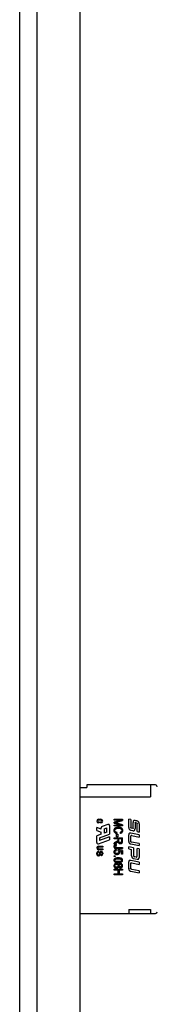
# Model space of a CAD drawing. Header units: inches. Extents: x 0 to 243, y 0 to 106.
# Tile 15 of 19: x 87.783 to 88.414, y 67.54 to 72.067. Entities that reach past the tile are written whole.
import ezdxf

# ---------------------------------------------------------------- set-up
doc = ezdxf.new("R2010")
doc.units = ezdxf.units.IN
doc.header["$LTSCALE"] = 7.5625
doc.header["$MEASUREMENT"] = 0
doc.layers.get('0').update_dxf_attribs({"linetype": 'CONTINUOUS'})
doc.layers.add('INTF_GREEN', color=7, linetype='CONTINUOUS')

msp = doc.modelspace()

# ---------------------------------------------------------------- linework, layer by layer
at = {"color": 7, "linetype": 'Continuous'}
for p, q in [((87.7828, 24.3088), (87.7828, 77.4584)), ((87.8615, 77.3797), (87.8615, 24.3088)), ((88.0584, 77.3797), (88.0584, 24.3088))]:
    msp.add_line(p, q, dxfattribs=at)
at = {"layer": 'INTF_GREEN', "color": 7, "linetype": 'Continuous'}
for p, q in [((88.0912, 68.5483), (88.0912, 68.537)), ((88.4062, 68.5483), (88.0912, 68.5483)), ((88.3825, 68.5483), (88.3825, 68.4932)), ((88.0584, 68.537), (88.0912, 68.537)), ((88.0584, 68.4932), (88.3825, 68.4932)), ((88.1446, 68.3908), (88.1552, 68.3908)), ((88.1552, 68.3866), (88.1446, 68.3866)), ((88.1446, 68.3782), (88.1467, 68.3782)), ((88.1467, 68.374), (88.1446, 68.374)), ((88.1467, 68.3782), (88.1467, 68.374)), ((88.1531, 68.374), (88.1531, 68.3782)), ((88.1531, 68.3782), (88.1552, 68.3782)), ((88.1552, 68.374), (88.1531, 68.374)), ((88.1873, 68.3669), (88.1616, 68.3575)), ((88.2157, 68.3867), (88.2157, 68.3908)), ((88.2157, 68.3908), (88.2551, 68.3908)), ((88.2492, 68.3867), (88.2157, 68.3773)), ((88.2492, 68.3867), (88.2157, 68.3867)), ((88.2157, 68.3734), (88.2157, 68.3773)), ((88.2157, 68.3734), (88.2487, 68.3639)), ((88.2214, 68.3751), (88.2234, 68.3756)), ((88.2238, 68.3744), (88.2214, 68.3751)), ((88.2234, 68.3756), (88.2551, 68.3843)), ((88.2277, 68.3733), (88.2238, 68.3744)), ((88.2551, 68.3655), (88.2277, 68.3733)), ((88.2551, 68.3908), (88.2551, 68.3843)), ((88.2831, 68.353), (88.2831, 68.3908)), ((88.2928, 68.3888), (88.2831, 68.3908)), ((88.2928, 68.3888), (88.2928, 68.3533)), ((88.3031, 68.3502), (88.3031, 68.3756)), ((88.312, 68.374), (88.312, 68.3478)), ((88.3197, 68.3828), (88.314, 68.384)), ((88.3144, 68.3752), (88.3192, 68.3742)), ((88.3212, 68.3338), (88.3212, 68.371)), ((88.3305, 68.3698), (88.3304, 68.3318)), ((88.1362, 68.3396), (88.1362, 68.3531)), ((88.1573, 68.3455), (88.1362, 68.3531)), ((88.1362, 68.3396), (88.1573, 68.332)), ((88.1573, 68.3215), (88.1362, 68.3139)), ((88.1488, 68.305), (88.1953, 68.3219)), ((88.1573, 68.3455), (88.1573, 68.3513)), ((88.1573, 68.3215), (88.1573, 68.332)), ((88.1699, 68.3471), (88.1826, 68.3517)), ((88.1699, 68.3471), (88.1699, 68.3262)), ((88.1826, 68.3308), (88.1699, 68.3262)), ((88.1826, 68.3308), (88.1826, 68.3517)), ((88.1953, 68.3613), (88.1953, 68.3219)), ((88.2157, 68.3598), (88.2157, 68.3639)), ((88.2157, 68.3639), (88.2487, 68.3639)), ((88.2551, 68.3598), (88.2157, 68.3598)), ((88.2275, 68.3097), (88.2275, 68.322)), ((88.2275, 68.322), (88.2324, 68.322)), ((88.2282, 68.3252), (88.2295, 68.3296)), ((88.2324, 68.322), (88.2324, 68.3097)), ((88.2431, 68.33), (88.2443, 68.3258)), ((88.2551, 68.3655), (88.2551, 68.3598)), ((88.3305, 68.3184), (88.2929, 68.3263)), ((88.294, 68.3399), (88.3012, 68.3384)), ((88.3012, 68.348), (88.2957, 68.3492)), ((88.3212, 68.3338), (88.3304, 68.3318)), ((88.1362, 68.2837), (88.1362, 68.3139)), ((88.1441, 68.2781), (88.1953, 68.2966)), ((88.1953, 68.3102), (88.1488, 68.2933)), ((88.1488, 68.305), (88.1488, 68.2933)), ((88.1953, 68.3102), (88.1953, 68.2966)), ((88.2157, 68.3004), (88.2157, 68.3047)), ((88.2157, 68.3047), (88.2551, 68.3047)), ((88.2332, 68.3004), (88.2157, 68.3004)), ((88.2157, 68.276), (88.2264, 68.2817)), ((88.2157, 68.276), (88.2157, 68.2814)), ((88.2264, 68.2817), (88.228, 68.2826)), ((88.2324, 68.3097), (88.2275, 68.3097)), ((88.2332, 68.3004), (88.2332, 68.2961)), ((88.2377, 68.2911), (88.2377, 68.3004)), ((88.2507, 68.3004), (88.2377, 68.3004)), ((88.2507, 68.2901), (88.2507, 68.3004)), ((88.2551, 68.2903), (88.2551, 68.3047)), ((88.2831, 68.288), (88.2831, 68.3196)), ((88.2919, 68.3121), (88.2919, 68.2891)), ((88.2929, 68.2772), (88.3305, 68.2693)), ((88.3305, 68.2784), (88.2951, 68.2853)), ((88.2966, 68.3159), (88.3305, 68.3088)), ((88.3305, 68.3184), (88.3305, 68.3088)), ((88.3305, 68.2784), (88.3305, 68.2693)), ((88.1363, 68.2322), (88.1364, 68.2344)), ((88.1364, 68.2304), (88.1363, 68.2322)), ((88.1368, 68.2365), (88.1364, 68.2343)), ((88.1364, 68.2305), (88.1368, 68.2286)), ((88.1374, 68.2382), (88.1368, 68.2365)), ((88.1382, 68.2398), (88.1374, 68.2382)), ((88.1392, 68.241), (88.1382, 68.2398)), ((88.1405, 68.2421), (88.1392, 68.241)), ((88.1395, 68.2336), (88.1398, 68.2352)), ((88.1396, 68.2338), (88.1395, 68.2324)), ((88.1395, 68.2324), (88.1395, 68.2311)), ((88.1395, 68.2311), (88.1397, 68.2299)), ((88.1398, 68.2352), (88.1403, 68.2364)), ((88.1403, 68.2364), (88.1408, 68.2375)), ((88.142, 68.2429), (88.1405, 68.2421)), ((88.1408, 68.2375), (88.1415, 68.2384)), ((88.1415, 68.2384), (88.1423, 68.2391)), ((88.1436, 68.2433), (88.142, 68.2429)), ((88.1423, 68.2391), (88.1433, 68.2396)), ((88.1433, 68.2396), (88.1444, 68.24)), ((88.1436, 68.2433), (88.1453, 68.2435)), ((88.1456, 68.2402), (88.1444, 68.24)), ((88.1448, 68.2669), (88.1638, 68.2669)), ((88.1638, 68.2627), (88.1448, 68.2627)), ((88.1448, 68.2542), (88.1638, 68.2542)), ((88.1638, 68.25), (88.1448, 68.25)), ((88.1456, 68.2402), (88.1453, 68.2435)), ((88.1485, 68.2314), (88.1481, 68.2299)), ((88.1491, 68.2336), (88.1485, 68.2314)), ((88.1496, 68.2358), (88.1491, 68.2336)), ((88.1502, 68.2375), (88.1496, 68.2358)), ((88.1507, 68.2387), (88.1502, 68.2375)), ((88.1514, 68.2399), (88.1507, 68.2387)), ((88.1523, 68.2409), (88.1514, 68.2399)), ((88.1519, 68.2302), (88.1525, 68.2328)), ((88.1532, 68.2416), (88.1523, 68.2409)), ((88.1525, 68.2328), (88.1531, 68.2353)), ((88.1531, 68.2353), (88.1538, 68.2371)), ((88.1542, 68.2421), (88.1532, 68.2416)), ((88.1538, 68.2371), (88.1544, 68.2381)), ((88.1555, 68.2425), (88.1542, 68.2421)), ((88.1544, 68.2381), (88.1551, 68.2387)), ((88.1551, 68.2387), (88.156, 68.2391)), ((88.1554, 68.2424), (88.1565, 68.2425)), ((88.1568, 68.2391), (88.1559, 68.239)), ((88.1565, 68.2425), (88.1578, 68.2424)), ((88.1578, 68.239), (88.1568, 68.2391)), ((88.1576, 68.2391), (88.1587, 68.2385)), ((88.1591, 68.242), (88.1577, 68.2425)), ((88.1587, 68.2385), (88.1596, 68.2377)), ((88.1603, 68.2414), (88.1591, 68.242)), ((88.1596, 68.2377), (88.1602, 68.2365)), ((88.1602, 68.2365), (88.1607, 68.2348)), ((88.1607, 68.2313), (88.1602, 68.2296)), ((88.1614, 68.2405), (88.1603, 68.2414)), ((88.1608, 68.233), (88.1606, 68.2349)), ((88.1606, 68.2312), (88.1608, 68.233)), ((88.1623, 68.2394), (88.1614, 68.2405)), ((88.163, 68.238), (88.1623, 68.2394)), ((88.1635, 68.2365), (88.163, 68.238)), ((88.1634, 68.2295), (88.1638, 68.2314)), ((88.1638, 68.2347), (88.1635, 68.2365)), ((88.1638, 68.2669), (88.1638, 68.2627)), ((88.1638, 68.2542), (88.1638, 68.25)), ((88.1638, 68.2348), (88.1639, 68.2332)), ((88.1639, 68.2332), (88.1638, 68.2313)), ((88.2265, 68.2466), (88.226, 68.2508)), ((88.2275, 68.2702), (88.2269, 68.2741)), ((88.228, 68.2605), (88.2551, 68.2605)), ((88.2282, 68.2562), (88.2551, 68.2562)), ((88.2343, 68.2501), (88.2337, 68.2463)), ((88.2545, 68.2469), (88.2343, 68.2501)), ((88.2393, 68.2455), (88.2499, 68.2437)), ((88.2499, 68.2307), (88.2499, 68.2437)), ((88.2545, 68.2307), (88.2499, 68.2307)), ((88.2545, 68.2469), (88.2545, 68.2307)), ((88.2551, 68.2605), (88.2551, 68.2562)), ((88.2832, 68.2545), (88.2832, 68.2642)), ((88.3056, 68.2595), (88.2832, 68.2642)), ((88.2832, 68.2545), (88.2964, 68.2518)), ((88.2964, 68.2223), (88.2964, 68.2518)), ((88.3056, 68.2595), (88.3056, 68.2238)), ((88.3213, 68.2205), (88.3213, 68.2562)), ((88.3305, 68.2543), (88.3213, 68.2562)), ((88.3305, 68.2543), (88.3305, 68.2152)), ((88.1368, 68.2286), (88.1374, 68.2271)), ((88.1374, 68.2271), (88.1382, 68.2257)), ((88.1382, 68.2257), (88.1391, 68.2245)), ((88.1391, 68.2245), (88.1403, 68.2236)), ((88.1401, 68.2288), (88.1397, 68.2299)), ((88.1405, 68.2279), (88.1401, 68.2288)), ((88.1403, 68.2236), (88.1416, 68.2229)), ((88.1411, 68.2271), (88.1405, 68.2279)), ((88.1417, 68.2265), (88.1411, 68.2271)), ((88.1416, 68.2229), (88.1431, 68.2224)), ((88.1424, 68.2261), (88.1417, 68.2265)), ((88.1433, 68.2258), (88.1424, 68.2261)), ((88.1443, 68.2223), (88.1429, 68.2225)), ((88.1432, 68.2258), (88.144, 68.2257)), ((88.144, 68.2257), (88.1448, 68.2258)), ((88.1456, 68.2225), (88.1443, 68.2223)), ((88.1448, 68.2258), (88.1455, 68.2261)), ((88.1462, 68.2265), (88.1455, 68.2261)), ((88.1455, 68.2224), (88.1469, 68.2228)), ((88.1468, 68.2271), (88.1462, 68.2265)), ((88.1473, 68.2279), (88.1468, 68.2271)), ((88.1469, 68.2228), (88.1481, 68.2235)), ((88.1478, 68.2289), (88.1473, 68.2279)), ((88.1481, 68.2299), (88.1478, 68.2289)), ((88.1481, 68.2235), (88.1491, 68.2243)), ((88.1491, 68.2243), (88.15, 68.2255)), ((88.15, 68.2255), (88.1508, 68.2269)), ((88.1508, 68.2269), (88.1513, 68.2283)), ((88.1513, 68.2283), (88.1519, 68.2302)), ((88.1572, 68.2268), (88.1557, 68.2265)), ((88.1559, 68.2231), (88.1557, 68.2265)), ((88.1574, 68.2233), (88.1559, 68.2231)), ((88.1585, 68.2275), (88.1572, 68.2268)), ((88.1574, 68.2233), (88.1588, 68.2238)), ((88.1595, 68.2284), (88.1585, 68.2275)), ((88.1588, 68.2238), (88.1601, 68.2244)), ((88.1602, 68.2296), (88.1595, 68.2284)), ((88.1601, 68.2244), (88.1612, 68.2254)), ((88.1612, 68.2254), (88.1622, 68.2265)), ((88.1622, 68.2265), (88.1629, 68.2279)), ((88.1629, 68.2279), (88.1634, 68.2295)), ((88.2157, 68.2187), (88.2157, 68.2232)), ((88.2157, 68.2232), (88.2212, 68.2232)), ((88.2212, 68.2187), (88.2157, 68.2187)), ((88.2212, 68.2232), (88.2212, 68.2187)), ((88.2831, 68.1627), (88.2831, 68.1943)), ((88.2919, 68.1881), (88.2919, 68.1652)), ((88.3306, 68.1931), (88.2929, 68.201)), ((88.2967, 68.1903), (88.3306, 68.1831)), ((88.3051, 68.2103), (88.3218, 68.2068)), ((88.3165, 68.2167), (88.3103, 68.218)), ((88.3306, 68.1931), (88.3306, 68.1831)), ((88.2157, 68.1562), (88.2157, 68.1605)), ((88.2157, 68.1605), (88.2551, 68.1605)), ((88.2343, 68.1562), (88.2157, 68.1562)), ((88.2343, 68.1392), (88.2343, 68.1562)), ((88.2389, 68.1562), (88.2389, 68.1392)), ((88.2551, 68.1562), (88.2389, 68.1562)), ((88.2551, 68.1605), (88.2551, 68.1562)), ((88.2929, 68.1516), (88.3306, 68.1436)), ((88.3306, 68.1531), (88.2967, 68.1603)), ((88.3306, 68.1531), (88.3306, 68.1436)), ((88.2157, 68.1349), (88.2157, 68.1392)), ((88.2157, 68.1392), (88.2343, 68.1392)), ((88.2551, 68.1349), (88.2157, 68.1349)), ((88.2389, 68.1392), (88.2551, 68.1392)), ((88.2551, 68.1392), (88.2551, 68.1349)), ((88.2841, 67.9756), (88.2841, 67.9578)), ((88.2841, 67.9756), (88.3825, 67.9756)), ((88.3825, 67.9756), (88.3825, 67.9578)), ((88.0584, 67.9578), (88.4062, 67.9578))]:
    msp.add_line(p, q, dxfattribs=at)
for points in [[(88.3054, 68.384), (88.3049, 68.3835), (88.3045, 68.3828), (88.3041, 68.3821), (88.3038, 68.3813), (88.3036, 68.3805), (88.3034, 68.3796), (88.3033, 68.3786), (88.3032, 68.3777), (88.3032, 68.3767), (88.3031, 68.3756)], [(88.314, 68.384), (88.3127, 68.3843), (88.3115, 68.3845), (88.3103, 68.3847), (88.3092, 68.3849), (88.3081, 68.3849), (88.3071, 68.3848), (88.3062, 68.3845), (88.3054, 68.384)], [(88.312, 68.374), (88.312, 68.3743), (88.3121, 68.3746), (88.3122, 68.3749), (88.3123, 68.3751), (88.3125, 68.3753), (88.3127, 68.3754), (88.313, 68.3755), (88.3132, 68.3755), (88.3135, 68.3754), (88.3138, 68.3754), (88.3141, 68.3753), (88.3144, 68.3752)], [(88.3192, 68.3742), (88.3197, 68.374), (88.3202, 68.3738), (88.3207, 68.3735), (88.321, 68.3731), (88.3212, 68.3726), (88.3212, 68.3721), (88.3212, 68.3716), (88.3212, 68.371)], [(88.3305, 68.3698), (88.3305, 68.3721), (88.3302, 68.3743), (88.3297, 68.3763), (88.329, 68.378), (88.3278, 68.3795), (88.3264, 68.3806), (88.3249, 68.3814), (88.3232, 68.3819), (88.3215, 68.3824), (88.3197, 68.3828)], [(88.2276, 68.3531), (88.226, 68.3526), (88.2246, 68.3521), (88.2232, 68.3515), (88.222, 68.3509), (88.2209, 68.3503), (88.2199, 68.3496), (88.2191, 68.3489), (88.2183, 68.3481), (88.2176, 68.3473), (88.217, 68.3465), (88.2165, 68.3456), (88.2161, 68.3446), (88.2157, 68.3436), (88.2154, 68.3425), (88.2152, 68.3414), (88.2151, 68.3401), (88.215, 68.3387)], [(88.215, 68.3387), (88.2152, 68.3366), (88.2157, 68.3347), (88.2164, 68.3329), (88.2175, 68.3312), (88.2188, 68.3297), (88.2205, 68.3284)], [(88.222, 68.333), (88.2215, 68.3336), (88.221, 68.3342), (88.2205, 68.3349), (88.2202, 68.3356), (88.2199, 68.3363), (88.2197, 68.337), (88.2196, 68.3378), (88.2195, 68.3386), (88.2195, 68.3394), (88.2196, 68.3402), (88.2197, 68.341), (88.2199, 68.3418), (88.2202, 68.3426), (88.2206, 68.3434), (88.221, 68.3441), (88.2215, 68.3448), (88.222, 68.3454), (88.2227, 68.346), (88.2233, 68.3466), (88.2241, 68.3471), (88.225, 68.3476), (88.2259, 68.348), (88.2269, 68.3484), (88.2279, 68.3487), (88.2291, 68.349), (88.2303, 68.3492), (88.2316, 68.3494), (88.2331, 68.3495), (88.2346, 68.3496), (88.2361, 68.3496), (88.2376, 68.3495), (88.2391, 68.3494), (88.2405, 68.3492), (88.2418, 68.349), (88.2431, 68.3486), (88.2442, 68.3483), (88.2452, 68.3479), (88.2461, 68.3474), (88.247, 68.3469), (88.2477, 68.3464), (88.2484, 68.3458), (88.249, 68.3452)], [(88.2205, 68.3284), (88.2215, 68.3277), (88.2227, 68.3271), (88.2239, 68.3265), (88.2253, 68.326), (88.2267, 68.3256), (88.2282, 68.3252)], [(88.2295, 68.3296), (88.2279, 68.3299), (88.2265, 68.3303), (88.2252, 68.3308), (88.224, 68.3315), (88.2229, 68.3322), (88.222, 68.333)], [(88.2443, 68.3258), (88.2458, 68.3262), (88.2471, 68.3267), (88.2484, 68.3272), (88.2495, 68.3278), (88.2505, 68.3285), (88.2514, 68.3292), (88.2522, 68.3299), (88.2529, 68.3307), (88.2536, 68.3315), (88.2541, 68.3323), (88.2546, 68.3332), (88.255, 68.3341), (88.2553, 68.3351), (88.2555, 68.3361), (88.2557, 68.3372), (88.2558, 68.3384), (88.2557, 68.3395), (88.2556, 68.3407), (88.2554, 68.3418), (88.2551, 68.3429), (88.2547, 68.344), (88.2543, 68.345), (88.2537, 68.346), (88.2531, 68.347), (88.2524, 68.3479), (88.2516, 68.3487), (88.2507, 68.3495), (88.2497, 68.3503), (88.2486, 68.351), (88.2474, 68.3517), (88.2461, 68.3522), (88.2446, 68.3528), (88.243, 68.3532), (88.2412, 68.3536), (88.2393, 68.3539), (88.2372, 68.354), (88.2352, 68.354), (88.2331, 68.3539), (88.2311, 68.3537), (88.2293, 68.3534), (88.2276, 68.3531)], [(88.2478, 68.3321), (88.2472, 68.3317), (88.2465, 68.3313), (88.2457, 68.3309), (88.2449, 68.3306), (88.244, 68.3303), (88.2431, 68.33)], [(88.2513, 68.3388), (88.2512, 68.3374), (88.2509, 68.3361), (88.2504, 68.3349), (88.2498, 68.3339), (88.2489, 68.3329), (88.2478, 68.3321)], [(88.249, 68.3452), (88.2495, 68.3445), (88.25, 68.3438), (88.2504, 68.3431), (88.2507, 68.3423), (88.2509, 68.3415), (88.2511, 68.3407), (88.2512, 68.3397), (88.2513, 68.3388)], [(88.2832, 68.3212), (88.2832, 68.3209), (88.2832, 68.3207), (88.2832, 68.3204), (88.2831, 68.3201), (88.2831, 68.3198), (88.2831, 68.3196)], [(88.2929, 68.3263), (88.2923, 68.3263), (88.2917, 68.3264), (88.291, 68.3266), (88.2904, 68.3267), (88.2897, 68.3267), (88.289, 68.3267), (88.2884, 68.3266), (88.2878, 68.3265), (88.2872, 68.3264), (88.2867, 68.3262), (88.2862, 68.3261), (88.2858, 68.3259), (88.2853, 68.3256), (88.285, 68.3253), (88.2846, 68.3249), (88.2843, 68.3246), (88.2841, 68.3241), (88.2838, 68.3236), (88.2836, 68.3231), (88.2835, 68.3225), (88.2833, 68.3219), (88.2832, 68.3212)], [(88.2854, 68.3445), (88.2864, 68.3434), (88.2876, 68.3425), (88.2889, 68.3416), (88.2905, 68.3409), (88.2922, 68.3404), (88.294, 68.3399)], [(88.2957, 68.3492), (88.295, 68.3494), (88.2943, 68.3498), (88.2937, 68.3502), (88.2933, 68.3507), (88.293, 68.3513), (88.2928, 68.3519), (88.2928, 68.3526), (88.2928, 68.3533)], [(88.3031, 68.3502), (88.3031, 68.3498), (88.3031, 68.3495), (88.3031, 68.3492), (88.303, 68.349), (88.3029, 68.3487), (88.3028, 68.3485), (88.3026, 68.3483), (88.3024, 68.3481), (88.3021, 68.3481), (88.3018, 68.348), (88.3015, 68.348), (88.3012, 68.348)], [(88.3012, 68.3384), (88.3024, 68.3381), (88.3036, 68.338), (88.3048, 68.3379), (88.3059, 68.338), (88.3069, 68.3381), (88.3079, 68.3383), (88.3088, 68.3387), (88.3096, 68.3392), (88.3102, 68.3399), (88.3108, 68.3408), (88.3112, 68.3417), (88.3115, 68.3428), (88.3117, 68.3439), (88.3118, 68.3451), (88.3119, 68.3464), (88.312, 68.3478)], [(88.2238, 68.2857), (88.2218, 68.2846), (88.2157, 68.2814)], [(88.233, 68.293), (88.2328, 68.2924), (88.2325, 68.2918), (88.2322, 68.2913), (88.2318, 68.2908), (88.2313, 68.2904), (88.2308, 68.2899), (88.2302, 68.2895), (88.2296, 68.289), (88.2289, 68.2886), (88.2282, 68.2881), (88.2274, 68.2877), (88.2266, 68.2872), (88.2257, 68.2867), (88.2248, 68.2862), (88.2238, 68.2857)], [(88.228, 68.2826), (88.2287, 68.283), (88.2293, 68.2834), (88.23, 68.2839), (88.2306, 68.2843), (88.2311, 68.2848), (88.2317, 68.2853)], [(88.2317, 68.2853), (88.232, 68.2856), (88.2324, 68.286), (88.2327, 68.2864), (88.233, 68.2869), (88.2333, 68.2873), (88.2336, 68.2879)], [(88.2332, 68.2961), (88.2332, 68.2957), (88.2332, 68.2952), (88.2332, 68.2948), (88.2332, 68.2944), (88.2332, 68.294), (88.2331, 68.2937), (88.2331, 68.2933), (88.233, 68.293)], [(88.2336, 68.2879), (88.2339, 68.2868), (88.2341, 68.2857), (88.2345, 68.2848), (88.2349, 68.284), (88.2353, 68.2832), (88.2358, 68.2825), (88.2363, 68.2818), (88.2369, 68.2813), (88.2375, 68.2808), (88.2382, 68.2803), (88.2389, 68.2799), (88.2397, 68.2795), (88.2406, 68.2792), (88.2415, 68.279), (88.2425, 68.2788), (88.2436, 68.2787), (88.2447, 68.2787), (88.2458, 68.2787), (88.2468, 68.2789), (88.2478, 68.2791), (88.2488, 68.2794), (88.2496, 68.2797), (88.2504, 68.2801), (88.2511, 68.2805), (88.2517, 68.2809), (88.2523, 68.2814), (88.2528, 68.2819), (88.2533, 68.2824), (88.2536, 68.283), (88.254, 68.2836), (88.2543, 68.2842), (88.2545, 68.2849), (88.2547, 68.2857), (88.2548, 68.2865), (88.2549, 68.2874), (88.255, 68.2883), (88.2551, 68.2892), (88.2551, 68.2903)], [(88.2408, 68.284), (88.2403, 68.2843), (88.2399, 68.2846), (88.2395, 68.2849), (88.2392, 68.2853), (88.2389, 68.2856), (88.2387, 68.2861), (88.2384, 68.2865), (88.2382, 68.2871), (88.2381, 68.2876), (88.2379, 68.2883), (88.2378, 68.2889), (88.2378, 68.2896), (88.2377, 68.2904), (88.2377, 68.2911)], [(88.2507, 68.2901), (88.2507, 68.2893), (88.2506, 68.2885), (88.2505, 68.2878), (88.2503, 68.2872), (88.2501, 68.2866), (88.2498, 68.286), (88.2495, 68.2855), (88.2492, 68.2851), (88.2488, 68.2847), (88.2484, 68.2843), (88.2479, 68.284), (88.2474, 68.2838), (88.2469, 68.2835), (88.2462, 68.2833), (88.2456, 68.2832), (88.2449, 68.2831), (88.2441, 68.2831), (88.2434, 68.2832), (88.2427, 68.2833), (88.242, 68.2835), (88.2414, 68.2837), (88.2408, 68.284)], [(88.2831, 68.288), (88.2832, 68.2867), (88.2833, 68.2855), (88.2836, 68.2843), (88.2839, 68.2832), (88.2845, 68.2821), (88.2853, 68.2811), (88.2862, 68.2802), (88.2872, 68.2794), (88.2884, 68.2787), (88.2897, 68.2782), (88.2912, 68.2777), (88.2929, 68.2772)], [(88.218, 68.2719), (88.2175, 68.2715), (88.2169, 68.2709), (88.2165, 68.2704), (88.2161, 68.2698), (88.2158, 68.2691), (88.2155, 68.2684), (88.2153, 68.2676), (88.2151, 68.2668), (88.215, 68.266), (88.215, 68.2651), (88.2151, 68.2642), (88.2152, 68.2633), (88.2154, 68.2625), (88.2157, 68.2618), (88.216, 68.2611), (88.2164, 68.2604), (88.2169, 68.2598), (88.2174, 68.2592), (88.2179, 68.2587), (88.2185, 68.2583), (88.2192, 68.2579), (88.2199, 68.2575), (88.2207, 68.2572), (88.2216, 68.2569), (88.2225, 68.2567), (88.2235, 68.2565), (88.2246, 68.2564), (88.2258, 68.2563), (88.227, 68.2562), (88.2282, 68.2562)], [(88.218, 68.2476), (88.2174, 68.247), (88.2169, 68.2463), (88.2164, 68.2456), (88.216, 68.2448), (88.2156, 68.244), (88.2154, 68.2431), (88.2152, 68.2422), (88.2151, 68.2413), (88.215, 68.2404), (88.2151, 68.2394), (88.2152, 68.2385), (88.2154, 68.2376), (88.2156, 68.2368), (88.216, 68.236), (88.2164, 68.2352), (88.2169, 68.2345), (88.2174, 68.2338), (88.2181, 68.2331), (88.2189, 68.2325), (88.2197, 68.2318), (88.2207, 68.2312), (88.2217, 68.2307), (88.2229, 68.2302), (88.2241, 68.2298), (88.2254, 68.2295), (88.2267, 68.2293), (88.2281, 68.2292), (88.2294, 68.2292), (88.2308, 68.2293), (88.2321, 68.2294), (88.2332, 68.2297), (88.2343, 68.23), (88.2354, 68.2304), (88.2363, 68.2308), (88.2372, 68.2314), (88.238, 68.2319), (88.2387, 68.2325), (88.2394, 68.2332)], [(88.2269, 68.2741), (88.2257, 68.2741), (88.2246, 68.2741), (88.2235, 68.274), (88.2225, 68.2738), (88.2216, 68.2736), (88.2208, 68.2733), (88.22, 68.273), (88.2192, 68.2727), (88.2186, 68.2723), (88.218, 68.2719)], [(88.226, 68.2508), (88.2244, 68.2506), (88.2228, 68.2502), (88.2214, 68.2497), (88.2202, 68.2491), (88.219, 68.2484), (88.218, 68.2476)], [(88.2221, 68.2351), (88.2215, 68.2355), (88.221, 68.236), (88.2205, 68.2365), (88.2201, 68.237), (88.2198, 68.2375), (88.2195, 68.238), (88.2193, 68.2386), (88.2191, 68.2391), (88.219, 68.2397), (88.219, 68.2403), (88.219, 68.2408), (88.2191, 68.2414), (88.2192, 68.2419), (88.2194, 68.2424), (88.2197, 68.2429), (88.22, 68.2434), (88.2203, 68.2439), (88.2207, 68.2443), (88.2212, 68.2447), (88.2218, 68.2451), (88.2224, 68.2454), (88.2231, 68.2457), (88.2238, 68.246), (88.2246, 68.2463), (88.2255, 68.2464), (88.2265, 68.2466)], [(88.2206, 68.2626), (88.2203, 68.263), (88.2201, 68.2634), (88.2199, 68.2639), (88.2198, 68.2645), (88.2197, 68.265), (88.2197, 68.2655), (88.2197, 68.266), (88.2198, 68.2665), (88.22, 68.267), (88.2201, 68.2674), (88.2203, 68.2678), (88.2206, 68.2681), (88.2209, 68.2685), (88.2213, 68.2688), (88.2217, 68.269), (88.2221, 68.2693), (88.2226, 68.2695), (88.2232, 68.2697), (88.2238, 68.2698), (88.2245, 68.27), (88.2252, 68.2701), (88.2259, 68.2701), (88.2267, 68.2702), (88.2275, 68.2702)], [(88.2243, 68.2607), (88.2236, 68.2608), (88.2231, 68.261), (88.2225, 68.2611), (88.2221, 68.2613), (88.2216, 68.2616), (88.2212, 68.2619), (88.2209, 68.2622), (88.2206, 68.2626)], [(88.2337, 68.2463), (88.2344, 68.2459), (88.235, 68.2455), (88.2355, 68.245), (88.236, 68.2446), (88.2364, 68.2441), (88.2367, 68.2435), (88.237, 68.243), (88.2372, 68.2424), (88.2374, 68.2418), (88.2375, 68.2412), (88.2375, 68.2406), (88.2375, 68.2399), (88.2375, 68.2393), (88.2373, 68.2387), (88.2372, 68.2381), (88.2369, 68.2375), (88.2366, 68.237), (88.2363, 68.2365), (88.2359, 68.236), (88.2354, 68.2355), (88.2348, 68.2351), (88.2342, 68.2347), (88.2336, 68.2344), (88.2328, 68.2341), (88.232, 68.2338), (88.2311, 68.2336), (88.2302, 68.2335), (88.2292, 68.2334), (88.2282, 68.2334), (88.2271, 68.2335), (88.2262, 68.2336), (88.2252, 68.2338), (88.2244, 68.234), (88.2235, 68.2343), (88.2228, 68.2347), (88.2221, 68.2351)], [(88.228, 68.2605), (88.2273, 68.2605), (88.2266, 68.2605), (88.226, 68.2606), (88.2254, 68.2606), (88.2248, 68.2607), (88.2243, 68.2607)], [(88.2394, 68.2332), (88.24, 68.2339), (88.2405, 68.2346), (88.2409, 68.2353), (88.2412, 68.2361), (88.2415, 68.2368), (88.2417, 68.2376), (88.2418, 68.2384), (88.2418, 68.2392), (88.2418, 68.24), (88.2417, 68.2408), (88.2415, 68.2416), (88.2412, 68.2424), (88.2409, 68.2432), (88.2405, 68.2439), (88.2399, 68.2447), (88.2393, 68.2455)], [(88.2191, 68.2096), (88.2184, 68.2091), (88.2177, 68.2085), (88.2171, 68.2079), (88.2166, 68.2073), (88.2162, 68.2067), (88.2158, 68.206), (88.2155, 68.2053), (88.2153, 68.2045), (88.2152, 68.2038), (88.2151, 68.203), (88.215, 68.2021), (88.2151, 68.2013), (88.2152, 68.2005), (88.2154, 68.1997), (88.2156, 68.199), (88.2159, 68.1983), (88.2163, 68.1976), (88.2168, 68.197), (88.2173, 68.1964), (88.2179, 68.1958), (88.2186, 68.1952), (88.2194, 68.1947), (88.2203, 68.1942), (88.2213, 68.1937), (88.2224, 68.1933), (88.2236, 68.1929), (88.2249, 68.1925), (88.2263, 68.1923), (88.2278, 68.192), (88.2293, 68.1919), (88.231, 68.1917), (88.2327, 68.1916), (88.2345, 68.1916), (88.2363, 68.1916), (88.238, 68.1917), (88.2397, 68.1917), (88.2413, 68.1919), (88.2428, 68.1921), (88.2442, 68.1923), (88.2456, 68.1926), (88.2468, 68.1929), (88.2479, 68.1933), (88.249, 68.1937), (88.2499, 68.1942), (88.2508, 68.1947), (88.2516, 68.1952)], [(88.2335, 68.186), (88.2328, 68.1864), (88.232, 68.1867), (88.2311, 68.1871), (88.23, 68.1873), (88.2289, 68.1875), (88.2278, 68.1876), (88.2266, 68.1876), (88.2254, 68.1875), (88.2242, 68.1873), (88.2231, 68.1871), (88.222, 68.1867), (88.221, 68.1863), (88.2201, 68.1858), (88.2193, 68.1852), (88.2185, 68.1846), (88.2178, 68.184), (88.2172, 68.1833), (88.2167, 68.1826), (88.2162, 68.1818), (88.2158, 68.181), (88.2155, 68.1801), (88.2153, 68.1792), (88.2151, 68.1783), (88.215, 68.1773), (88.215, 68.1763), (88.2151, 68.1754), (88.2153, 68.1744), (88.2155, 68.1736), (88.2158, 68.1727), (88.2162, 68.1719), (88.2166, 68.1712), (88.2171, 68.1705), (88.2177, 68.1698), (88.2184, 68.1691), (88.2192, 68.1685), (88.22, 68.168)], [(88.2222, 68.1976), (88.2217, 68.198), (88.2211, 68.1983), (88.2207, 68.1987), (88.2203, 68.1991), (88.2199, 68.1995), (88.2196, 68.2), (88.2194, 68.2004), (88.2192, 68.2009), (88.2191, 68.2013), (88.219, 68.2018), (88.219, 68.2022), (88.219, 68.2027), (88.2191, 68.2031), (88.2192, 68.2036), (88.2194, 68.204), (88.2196, 68.2045), (88.2199, 68.2049), (88.2203, 68.2053), (88.2207, 68.2057), (88.2211, 68.2061), (88.2217, 68.2065), (88.2222, 68.2069)], [(88.254, 68.1976), (88.2543, 68.1983), (88.2547, 68.199), (88.2549, 68.1997), (88.2551, 68.2006), (88.2552, 68.2014), (88.2552, 68.2022), (88.2552, 68.2031), (88.2551, 68.2039), (88.2549, 68.2047), (88.2547, 68.2054), (88.2544, 68.2061), (88.254, 68.2068), (88.2536, 68.2074), (88.253, 68.208), (88.2524, 68.2086), (88.2517, 68.2092), (88.2509, 68.2097), (88.25, 68.2103), (88.249, 68.2107), (88.2479, 68.2112), (88.2467, 68.2116), (88.2454, 68.2119), (88.244, 68.2122), (88.2425, 68.2124), (88.2409, 68.2126), (88.2392, 68.2127), (88.2374, 68.2128), (88.2356, 68.2128), (88.2338, 68.2128), (88.232, 68.2128), (88.2303, 68.2127), (88.2287, 68.2125), (88.2271, 68.2123), (88.2257, 68.2121), (88.2244, 68.2118), (88.2232, 68.2114), (88.222, 68.2111), (88.221, 68.2106), (88.22, 68.2101), (88.2191, 68.2096)], [(88.2222, 68.2069), (88.2227, 68.2071), (88.2233, 68.2074), (88.2239, 68.2076), (88.2245, 68.2078), (88.2252, 68.2079), (88.2259, 68.2081), (88.2266, 68.2082), (88.2274, 68.2083), (88.2282, 68.2084), (88.2291, 68.2085), (88.23, 68.2086), (88.2309, 68.2086), (88.2319, 68.2087), (88.233, 68.2087), (88.2341, 68.2087), (88.2353, 68.2087), (88.2365, 68.2087), (88.2377, 68.2087), (88.2388, 68.2086), (88.24, 68.2086), (88.2411, 68.2085), (88.2422, 68.2084), (88.2431, 68.2082), (88.2441, 68.2081), (88.2449, 68.2079), (88.2457, 68.2077), (88.2465, 68.2075), (88.2472, 68.2073), (88.2478, 68.207), (88.2484, 68.2067)], [(88.248, 68.1976), (88.2475, 68.1973), (88.2469, 68.1971), (88.2463, 68.1969), (88.2457, 68.1967), (88.245, 68.1965), (88.2442, 68.1964), (88.2434, 68.1962), (88.2426, 68.1961), (88.2417, 68.196), (88.2408, 68.1959), (88.2399, 68.1958), (88.2388, 68.1958), (88.2378, 68.1958), (88.2366, 68.1957), (88.2355, 68.1957), (88.2343, 68.1957), (88.2331, 68.1957), (88.2319, 68.1958), (88.2308, 68.1958), (88.2298, 68.1959), (88.2288, 68.196), (88.2278, 68.1961), (88.227, 68.1962), (88.2262, 68.1963), (88.2254, 68.1965), (88.2247, 68.1967), (88.224, 68.1968), (88.2234, 68.1971), (88.2228, 68.1973), (88.2222, 68.1976)], [(88.2371, 68.1814), (88.2367, 68.1823), (88.2362, 68.1832), (88.2357, 68.184), (88.2351, 68.1848), (88.2343, 68.1854), (88.2335, 68.186)], [(88.2541, 68.1815), (88.2532, 68.1828), (88.2521, 68.1839), (88.2507, 68.1849), (88.2492, 68.1856), (88.2476, 68.186), (88.2459, 68.1863), (88.2442, 68.1862), (88.2426, 68.186), (88.2411, 68.1855), (88.2399, 68.1849), (88.2388, 68.1839), (88.2378, 68.1828), (88.2371, 68.1814)], [(88.2484, 68.2067), (88.2489, 68.2063), (88.2494, 68.206), (88.2498, 68.2057), (88.2501, 68.2053), (88.2504, 68.2049), (88.2507, 68.2045), (88.2509, 68.2041), (88.2511, 68.2036), (88.2512, 68.2032), (88.2512, 68.2027), (88.2512, 68.2022), (88.2512, 68.2018), (88.2511, 68.2013), (88.251, 68.2009), (88.2508, 68.2004), (88.2506, 68.2), (88.2503, 68.1995), (88.25, 68.1991), (88.2496, 68.1987), (88.2491, 68.1983), (88.2486, 68.198), (88.248, 68.1976)], [(88.2516, 68.1952), (88.2523, 68.1957), (88.2529, 68.1963), (88.2535, 68.197), (88.254, 68.1976)], [(88.2929, 68.201), (88.2916, 68.2012), (88.2904, 68.2013), (88.2893, 68.2014), (88.2882, 68.2013), (88.2872, 68.2011), (88.2862, 68.2008), (88.2854, 68.2003), (88.2847, 68.1996), (88.2842, 68.1988), (88.2838, 68.198), (88.2835, 68.1971), (88.2833, 68.1962), (88.2832, 68.1953), (88.2831, 68.1943)], [(88.2919, 68.1881), (88.2919, 68.1886), (88.292, 68.189), (88.2921, 68.1895), (88.2923, 68.1899), (88.2925, 68.1902), (88.2927, 68.1905), (88.293, 68.1907), (88.2934, 68.1908), (88.2937, 68.1909), (88.2941, 68.1908), (88.2945, 68.1908), (88.2949, 68.1907), (88.2953, 68.1907), (88.2958, 68.1905), (88.2962, 68.1904), (88.2967, 68.1903)], [(88.2964, 68.2223), (88.2964, 68.2208), (88.2966, 68.2193), (88.2968, 68.2179), (88.2972, 68.2166), (88.2977, 68.2154), (88.2983, 68.2143)], [(88.2983, 68.2143), (88.2992, 68.2134), (88.3001, 68.2126), (88.3012, 68.2118), (88.3024, 68.2112), (88.3037, 68.2107), (88.3051, 68.2103)], [(88.3218, 68.2068), (88.323, 68.2066), (88.3241, 68.2065), (88.3253, 68.2065), (88.3264, 68.2068), (88.3275, 68.2073), (88.3285, 68.2079)], [(88.3285, 68.2079), (88.329, 68.2085), (88.3295, 68.2093), (88.3298, 68.2101), (88.3301, 68.211), (88.3303, 68.212), (88.3304, 68.213), (88.3305, 68.2141), (88.3305, 68.2152)], [(88.2212, 68.1721), (88.2204, 68.1729), (88.2197, 68.1739), (88.2193, 68.1749), (88.2191, 68.176), (88.219, 68.1772), (88.2192, 68.1783), (88.2196, 68.1794), (88.2202, 68.1804), (88.2209, 68.1813), (88.2219, 68.182), (88.223, 68.1826), (88.2243, 68.1831), (88.2258, 68.1834), (88.2273, 68.1835), (88.2288, 68.1833), (88.2302, 68.183), (88.2315, 68.1824), (88.2327, 68.1816)], [(88.22, 68.168), (88.2209, 68.1675), (88.2219, 68.167), (88.2229, 68.1667), (88.224, 68.1664), (88.2251, 68.1662), (88.2263, 68.1661), (88.2275, 68.1661), (88.2286, 68.1662), (88.2297, 68.1664), (88.2307, 68.1666), (88.2316, 68.1669), (88.2325, 68.1673), (88.2333, 68.1677), (88.234, 68.1682), (88.2346, 68.1687), (88.2352, 68.1693), (88.2358, 68.1699), (88.2363, 68.1706), (88.2367, 68.1714), (88.2371, 68.1723)], [(88.2327, 68.1816), (88.2336, 68.1808), (88.2342, 68.1798), (88.2347, 68.1788), (88.2349, 68.1776), (88.2349, 68.1764), (88.2348, 68.1753), (88.2343, 68.1742), (88.2337, 68.1732), (88.2329, 68.1723), (88.2319, 68.1716), (88.2307, 68.1709), (88.2294, 68.1705), (88.228, 68.1703), (88.2265, 68.1702), (88.225, 68.1704), (88.2236, 68.1707), (88.2224, 68.1713), (88.2212, 68.1721)], [(88.2371, 68.1723), (88.2379, 68.1709), (88.2388, 68.1697), (88.2398, 68.1688), (88.2411, 68.1682), (88.2425, 68.1677), (88.2441, 68.1675), (88.2458, 68.1675), (88.2476, 68.1677), (88.2492, 68.1682), (88.2508, 68.169), (88.2522, 68.17), (88.2534, 68.1712), (88.2542, 68.1725), (88.2548, 68.1739), (88.2552, 68.1755), (88.2552, 68.1771), (88.2551, 68.1786), (88.2547, 68.1801), (88.2541, 68.1815)], [(88.2407, 68.173), (88.2399, 68.1738), (88.2394, 68.1746), (88.2391, 68.1756), (88.2389, 68.1766), (88.239, 68.1777), (88.2392, 68.1787), (88.2397, 68.1796), (88.2404, 68.1804), (88.2412, 68.1811), (88.2423, 68.1816), (88.2434, 68.182), (88.2447, 68.1822), (88.246, 68.1821), (88.2473, 68.1819), (88.2484, 68.1814), (88.2495, 68.1807)], [(88.2495, 68.1807), (88.2502, 68.1799), (88.2508, 68.1791), (88.2511, 68.1782), (88.2513, 68.1772), (88.2512, 68.1761), (88.2509, 68.1751), (88.2505, 68.1742), (88.2498, 68.1734), (88.2489, 68.1727), (88.2479, 68.1721), (88.2467, 68.1718), (88.2454, 68.1716), (88.2441, 68.1716), (88.2428, 68.1719), (88.2417, 68.1723), (88.2407, 68.173)], [(88.2831, 68.1627), (88.2832, 68.1617), (88.2834, 68.1607), (88.2836, 68.1597), (88.2838, 68.1588), (88.2841, 68.1578), (88.2845, 68.157), (88.285, 68.1562), (88.2856, 68.1555)], [(88.2856, 68.1555), (88.2865, 68.1546), (88.2875, 68.1538), (88.2887, 68.1531), (88.29, 68.1525), (88.2914, 68.152), (88.2929, 68.1516)], [(88.2967, 68.1603), (88.2958, 68.1605), (88.295, 68.1609), (88.2942, 68.1612), (88.2936, 68.1617), (88.293, 68.1622), (88.2925, 68.1628), (88.2922, 68.1634), (88.292, 68.164), (88.2919, 68.1646), (88.2919, 68.1652)]]:
    msp.add_lwpolyline(points, dxfattribs=at)
for centre, radius, start, end in [((88.4062, 68.5404), 0.00787, 0, 90), ((88.1446, 68.3824), 0.00844, 90, 270), ((88.1446, 68.3824), 0.00422, 90, 270), ((88.1552, 68.3824), 0.00844, 270, 90), ((88.1552, 68.3824), 0.00422, 270, 90), ((88.1893, 68.3613), 0.0059, 0, 110), ((88.1638, 68.3513), 0.00656, 110, 180), ((88.3, 68.353), 0.0169, 180.0038, 210.3053), ((88.1421, 68.2837), 0.0059, 180, 290), ((88.2958, 68.3121), 0.00394, 78.1785, 180), ((88.2958, 68.2891), 0.00394, 180, 259.0353), ((88.1448, 68.2585), 0.00844, 90, 270), ((88.1448, 68.2585), 0.00422, 90, 270), ((88.3115, 68.2238), 0.00591, 179.9927, 257.6093), ((88.3173, 68.2205), 0.00394, 257.6107, 360), ((88.4062, 67.9656), 0.00787, 270, 360)]:
    msp.add_arc(centre, radius, start, end, dxfattribs=at)

doc.saveas('drawing.dxf')
